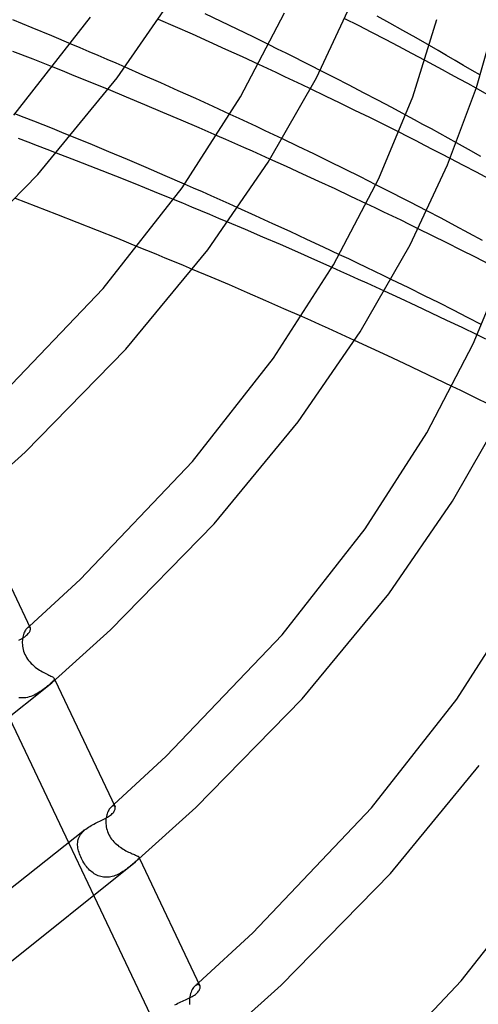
# Model space of a CAD drawing. Header units: millimetres. Extents: x -374 to 374, y -188 to 321.
# Tile 103 of 112: x 208 to 240, y 80 to 149. Entities that reach past the tile are written whole.
import ezdxf

# ---------------------------------------------------------------- set-up
doc = ezdxf.new("R2010")
doc.units = ezdxf.units.MM
doc.layers.add('HIDDEN', color=7, linetype='Continuous')
doc.layers.add('THICK', color=7, linetype='Continuous')

msp = doc.modelspace()

# ---------------------------------------------------------------- linework, layer by layer
at = {"layer": 'HIDDEN'}
for p, q in [((211.789, 146.766), (211.157, 147.034)), ((212.421, 146.498), (211.789, 146.766)), ((225.586, 146.687), (224.986, 146.983)), ((226.184, 146.389), (225.586, 146.687)), ((236.794, 146.581), (236.199, 146.925)), ((237.389, 146.234), (236.794, 146.581)), ((213.051, 146.228), (212.421, 146.498)), ((213.68, 145.957), (213.051, 146.228)), ((214.308, 145.686), (213.68, 145.957)), ((226.781, 146.091), (226.184, 146.389)), ((227.377, 145.792), (226.781, 146.091)), ((236.487, 145.563), (235.88, 145.888)), ((237.984, 145.887), (237.389, 146.234)), ((238.576, 145.54), (237.984, 145.887)), ((210.556, 145.153), (209.906, 145.413)), ((211.203, 144.893), (210.556, 145.153)), ((214.935, 145.413), (214.308, 145.686)), ((224.878, 145.321), (224.266, 145.606)), ((225.488, 145.036), (224.878, 145.321)), ((227.971, 145.492), (227.377, 145.792)), ((228.563, 145.191), (227.971, 145.492)), ((237.09, 145.239), (236.487, 145.563)), ((237.689, 144.915), (237.09, 145.239)), ((239.164, 145.193), (238.576, 145.54)), ((239.746, 144.848), (239.164, 145.193)), ((211.847, 144.633), (211.203, 144.893)), ((212.488, 144.372), (211.847, 144.633)), ((226.093, 144.752), (225.488, 145.036)), ((226.696, 144.468), (226.093, 144.752)), ((227.295, 144.184), (226.696, 144.468)), ((238.283, 144.591), (237.689, 144.915)), ((238.872, 144.269), (238.283, 144.591)), ((213.126, 144.112), (212.488, 144.372)), ((213.761, 143.851), (213.126, 144.112)), ((227.89, 143.9), (227.295, 144.184)), ((239.457, 143.947), (238.872, 144.269)), ((207.892, 141.906), (207.234, 142.167)), ((208.548, 141.645), (207.892, 141.906)), ((222.893, 141.833), (222.277, 142.118)), ((223.504, 141.548), (222.893, 141.833)), ((235.139, 141.746), (234.539, 142.069)), ((235.735, 141.424), (235.139, 141.746)), ((209.202, 141.384), (208.548, 141.645)), ((209.853, 141.122), (209.202, 141.384)), ((210.501, 140.86), (209.853, 141.122)), ((224.113, 141.263), (223.504, 141.548)), ((224.718, 140.978), (224.113, 141.263)), ((236.327, 141.102), (235.735, 141.424)), ((236.913, 140.781), (236.327, 141.102)), ((208.159, 140.178), (207.494, 140.43)), ((211.146, 140.598), (210.501, 140.86)), ((221.977, 140.358), (221.357, 140.63)), ((222.596, 140.086), (221.977, 140.358)), ((225.319, 140.694), (224.718, 140.978)), ((225.916, 140.41), (225.319, 140.694)), ((234.665, 140.564), (234.064, 140.867)), ((235.264, 140.26), (234.665, 140.564)), ((237.495, 140.461), (236.913, 140.781)), ((238.079, 140.137), (237.495, 140.461)), ((208.823, 139.925), (208.159, 140.178)), ((209.485, 139.672), (208.823, 139.925)), ((210.146, 139.418), (209.485, 139.672)), ((223.213, 139.813), (222.596, 140.086)), ((223.828, 139.539), (223.213, 139.813)), ((235.861, 139.955), (235.264, 140.26)), ((236.455, 139.65), (235.861, 139.955)), ((237.048, 139.344), (236.455, 139.65)), ((224.441, 139.266), (223.828, 139.539)), ((225.052, 138.991), (224.441, 139.266)), ((237.638, 139.038), (237.048, 139.344)), ((219.708, 136.975), (219.091, 137.246)), ((220.327, 136.702), (219.708, 136.975)), ((233.048, 136.899), (232.449, 137.202)), ((233.645, 136.595), (233.048, 136.899)), ((220.947, 136.427), (220.327, 136.702)), ((221.569, 136.149), (220.947, 136.427)), ((234.24, 136.291), (233.645, 136.595)), ((234.832, 135.986), (234.24, 136.291)), ((218.954, 135.908), (218.321, 136.168)), ((219.587, 135.646), (218.954, 135.908)), ((220.219, 135.384), (219.587, 135.646)), ((222.191, 135.871), (221.569, 136.149)), ((222.813, 135.591), (222.191, 135.871)), ((232.406, 135.585), (231.803, 135.872)), ((233.007, 135.297), (232.406, 135.585)), ((235.422, 135.681), (234.832, 135.986)), ((236.01, 135.376), (235.422, 135.681)), ((220.85, 135.12), (220.219, 135.384)), ((221.481, 134.855), (220.85, 135.12)), ((222.112, 134.589), (221.481, 134.855)), ((233.607, 135.008), (233.007, 135.297)), ((234.207, 134.718), (233.607, 135.008)), ((234.807, 134.427), (234.207, 134.718)), ((235.406, 134.134), (234.807, 134.427)), ((216.452, 132.611), (215.807, 132.874)), ((217.094, 132.348), (216.452, 132.611)), ((217.734, 132.084), (217.094, 132.348)), ((218.373, 131.819), (217.734, 132.084)), ((230.548, 132.017), (229.909, 132.319)), ((219.012, 131.553), (218.373, 131.819)), ((219.65, 131.286), (219.012, 131.553)), ((230.01, 131.148), (229.394, 131.424)), ((231.174, 131.72), (230.548, 132.017)), ((231.786, 131.429), (231.174, 131.72)), ((232.383, 131.143), (231.786, 131.429)), ((230.624, 130.872), (230.01, 131.148)), ((231.235, 130.595), (230.624, 130.872)), ((232.964, 130.864), (232.383, 131.143)), ((233.527, 130.592), (232.964, 130.864)), ((231.845, 130.319), (231.235, 130.595)), ((232.451, 130.042), (231.845, 130.319)), ((233.056, 129.765), (232.451, 130.042)), ((227.899, 127.711), (227.279, 127.988)), ((228.517, 127.434), (227.899, 127.711)), ((229.132, 127.156), (228.517, 127.434)), ((229.746, 126.879), (229.132, 127.156)), ((230.357, 126.601), (229.746, 126.879)), ((230.965, 126.323), (230.357, 126.601)), ((240.133, 126.417), (239.533, 126.708)), ((238.384, 122.82), (237.783, 123.111)), ((238.983, 122.527), (238.384, 122.82)), ((239.582, 122.233), (238.983, 122.527)), ((240.18, 121.938), (239.582, 122.233)), ((207.895, 105.945), (207.862, 105.867)), ((207.931, 106.017), (207.895, 105.945)), ((207.969, 106.081), (207.931, 106.017)), ((208.008, 106.137), (207.969, 106.081)), ((208.047, 106.184), (208.008, 106.137)), ((208.086, 106.222), (208.047, 106.184)), ((208.124, 106.252), (208.086, 106.222)), ((208.086, 106.222), (208.113, 106.246)), ((208.113, 106.246), (208.14, 106.27)), ((208.16, 106.273), (208.124, 106.252)), ((208.14, 106.27), (208.167, 106.294)), ((208.194, 106.286), (208.16, 106.273)), ((208.167, 106.294), (208.194, 106.318)), ((208.194, 106.318), (208.221, 106.342)), ((208.224, 106.29), (208.194, 106.286)), ((208.221, 106.342), (208.248, 106.366)), ((208.252, 106.287), (208.224, 106.29)), ((208.275, 106.278), (208.252, 106.287)), ((208.294, 106.261), (208.275, 106.278)), ((208.308, 106.239), (208.294, 106.261)), ((207.75, 105.287), (207.749, 105.183)), ((207.756, 105.393), (207.75, 105.287)), ((207.768, 105.496), (207.756, 105.393)), ((207.785, 105.596), (207.768, 105.496)), ((207.806, 105.691), (207.785, 105.596)), ((207.832, 105.782), (207.806, 105.691)), ((207.862, 105.867), (207.832, 105.782)), ((207.749, 105.183), (207.754, 105.076)), ((207.754, 105.076), (207.766, 104.967)), ((207.766, 104.967), (207.784, 104.855)), ((207.784, 104.855), (207.809, 104.742)), ((207.809, 104.742), (207.841, 104.627)), ((207.841, 104.627), (207.882, 104.511)), ((207.882, 104.511), (207.93, 104.396)), ((207.93, 104.396), (207.986, 104.283)), ((207.986, 104.283), (208.049, 104.173)), ((208.049, 104.173), (208.119, 104.067)), ((208.119, 104.067), (208.195, 103.964)), ((208.195, 103.964), (208.278, 103.864)), ((208.278, 103.864), (208.365, 103.769)), ((208.365, 103.769), (208.457, 103.679)), ((208.457, 103.679), (208.552, 103.594)), ((208.552, 103.594), (208.65, 103.513)), ((208.65, 103.513), (208.749, 103.438)), ((208.749, 103.438), (208.85, 103.367)), ((208.85, 103.367), (208.951, 103.3)), ((208.951, 103.3), (209.052, 103.238)), ((209.052, 103.238), (209.153, 103.18)), ((209.153, 103.18), (209.252, 103.126)), ((209.252, 103.126), (209.348, 103.076)), ((209.348, 103.076), (209.44, 103.03)), ((209.44, 103.03), (209.528, 102.988)), ((209.528, 102.988), (209.61, 102.949)), ((209.61, 102.949), (209.685, 102.913)), ((209.685, 102.913), (209.752, 102.88)), ((209.752, 102.88), (209.811, 102.85)), ((209.811, 102.85), (209.862, 102.822)), ((209.884, 102.513), (209.839, 102.468)), ((209.862, 102.822), (209.904, 102.795)), ((209.92, 102.554), (209.884, 102.513)), ((209.904, 102.795), (209.937, 102.769)), ((209.949, 102.592), (209.92, 102.554)), ((209.937, 102.769), (209.962, 102.743)), ((209.97, 102.626), (209.949, 102.592)), ((209.962, 102.743), (209.977, 102.717)), ((209.981, 102.658), (209.97, 102.626)), ((209.975, 102.721), (210.029, 102.607)), ((209.977, 102.717), (209.984, 102.688)), ((209.984, 102.688), (209.981, 102.658)), ((209.091, 101.858), (208.995, 101.793)), ((209.184, 101.925), (209.091, 101.858)), ((209.274, 101.991), (209.184, 101.925)), ((209.36, 102.058), (209.274, 101.991)), ((209.443, 102.124), (209.36, 102.058)), ((209.522, 102.188), (209.443, 102.124)), ((209.595, 102.25), (209.522, 102.188)), ((209.663, 102.308), (209.595, 102.25)), ((209.729, 102.365), (209.663, 102.308)), ((209.787, 102.418), (209.729, 102.365)), ((209.839, 102.468), (209.787, 102.418)), ((207.638, 101.352), (207.518, 101.364)), ((207.76, 101.348), (207.638, 101.352)), ((207.881, 101.355), (207.76, 101.348)), ((208.001, 101.37), (207.881, 101.355)), ((208.121, 101.393), (208.001, 101.37)), ((208.239, 101.424), (208.121, 101.393)), ((208.356, 101.463), (208.239, 101.424)), ((208.47, 101.508), (208.356, 101.463)), ((208.582, 101.557), (208.47, 101.508)), ((208.69, 101.612), (208.582, 101.557)), ((208.795, 101.67), (208.69, 101.612)), ((208.896, 101.73), (208.795, 101.67)), ((208.995, 101.793), (208.896, 101.73)), ((213.824, 93.575), (213.784, 93.509)), ((213.866, 93.634), (213.824, 93.575)), ((213.909, 93.685), (213.866, 93.634)), ((213.952, 93.727), (213.909, 93.685)), ((213.998, 93.763), (213.952, 93.727)), ((213.952, 93.727), (213.985, 93.756)), ((213.985, 93.756), (214.019, 93.786)), ((214.043, 93.789), (213.998, 93.763)), ((214.019, 93.786), (214.052, 93.815)), ((214.085, 93.804), (214.043, 93.789)), ((214.052, 93.815), (214.085, 93.845)), ((214.085, 93.845), (214.119, 93.874)), ((214.124, 93.809), (214.085, 93.804)), ((214.119, 93.874), (214.152, 93.904)), ((214.158, 93.804), (214.124, 93.809)), ((214.187, 93.791), (214.158, 93.804)), ((214.211, 93.77), (214.187, 93.791)), ((214.229, 93.741), (214.211, 93.77)), ((213.596, 92.875), (213.589, 92.768)), ((213.61, 92.979), (213.596, 92.875)), ((213.628, 93.079), (213.61, 92.979)), ((213.651, 93.176), (213.628, 93.079)), ((213.679, 93.267), (213.651, 93.176)), ((213.711, 93.354), (213.679, 93.267)), ((213.746, 93.435), (213.711, 93.354)), ((213.784, 93.509), (213.746, 93.435)), ((213.589, 92.768), (213.587, 92.666)), ((213.587, 92.666), (213.591, 92.561)), ((213.591, 92.561), (213.6, 92.454)), ((213.6, 92.454), (213.616, 92.346)), ((213.616, 92.346), (213.639, 92.235)), ((213.639, 92.235), (213.668, 92.124)), ((211.654, 91.451), (211.682, 91.543)), ((211.682, 91.543), (211.718, 91.634)), ((211.718, 91.634), (211.763, 91.722)), ((211.763, 91.722), (211.815, 91.809)), ((211.815, 91.809), (211.876, 91.893)), ((211.876, 91.893), (211.945, 91.974)), ((211.945, 91.974), (212.021, 92.052)), ((212.021, 92.052), (212.105, 92.127)), ((213.668, 92.124), (213.705, 92.012)), ((213.705, 92.012), (213.75, 91.903)), ((213.75, 91.903), (213.8, 91.795)), ((213.8, 91.795), (213.858, 91.691)), ((213.858, 91.691), (213.922, 91.589)), ((213.922, 91.589), (213.992, 91.49)), ((213.992, 91.49), (214.068, 91.395)), ((211.006, 91.202), (212.773, 87.471)), ((211.614, 91.16), (211.62, 91.259)), ((211.616, 91.059), (211.614, 91.16)), ((211.624, 90.962), (211.616, 91.059)), ((211.62, 91.259), (211.633, 91.356)), ((211.637, 90.864), (211.624, 90.962)), ((211.633, 91.356), (211.654, 91.451)), ((211.657, 90.764), (211.637, 90.864)), ((214.068, 91.395), (214.148, 91.304)), ((214.148, 91.304), (214.233, 91.217)), ((214.233, 91.217), (214.321, 91.135)), ((214.321, 91.135), (214.412, 91.058)), ((214.412, 91.058), (214.505, 90.985)), ((214.505, 90.985), (214.599, 90.916)), ((214.599, 90.916), (214.695, 90.852)), ((214.695, 90.852), (214.791, 90.791)), ((211.682, 90.661), (211.657, 90.764)), ((211.712, 90.558), (211.682, 90.661)), ((211.747, 90.455), (211.712, 90.558)), ((211.787, 90.351), (211.747, 90.455)), ((211.831, 90.248), (211.787, 90.351)), ((211.88, 90.144), (211.831, 90.248)), ((211.933, 90.041), (211.88, 90.144)), ((214.791, 90.791), (214.888, 90.734)), ((214.888, 90.734), (214.985, 90.681)), ((214.985, 90.681), (215.08, 90.632)), ((215.08, 90.632), (215.174, 90.585)), ((215.174, 90.585), (215.265, 90.543)), ((215.265, 90.543), (215.352, 90.504)), ((215.352, 90.504), (215.435, 90.468)), ((215.435, 90.468), (215.513, 90.436)), ((215.513, 90.436), (215.584, 90.406)), ((215.584, 90.406), (215.648, 90.379)), ((215.648, 90.379), (215.706, 90.354)), ((215.706, 90.354), (215.757, 90.331)), ((215.757, 90.331), (215.8, 90.309)), ((215.8, 90.309), (215.835, 90.288)), ((215.86, 90.113), (215.83, 90.077)), ((215.835, 90.288), (215.862, 90.267)), ((215.882, 90.145), (215.86, 90.113)), ((215.862, 90.267), (215.882, 90.246)), ((215.882, 90.246), (215.894, 90.225)), ((215.895, 90.174), (215.882, 90.145)), ((215.892, 90.23), (215.933, 90.145)), ((215.894, 90.225), (215.899, 90.2)), ((215.899, 90.2), (215.895, 90.174)), ((211.989, 89.94), (211.933, 90.041)), ((212.049, 89.842), (211.989, 89.94)), ((212.111, 89.747), (212.049, 89.842)), ((212.175, 89.656), (212.111, 89.747)), ((212.241, 89.568), (212.175, 89.656)), ((212.31, 89.485), (212.241, 89.568)), ((212.381, 89.406), (212.31, 89.485)), ((215.098, 89.449), (215.022, 89.392)), ((215.172, 89.506), (215.098, 89.449)), ((215.244, 89.563), (215.172, 89.506)), ((215.315, 89.62), (215.244, 89.563)), ((215.383, 89.677), (215.315, 89.62)), ((215.448, 89.732), (215.383, 89.677)), ((215.511, 89.785), (215.448, 89.732)), ((215.571, 89.837), (215.511, 89.785)), ((215.637, 89.894), (215.571, 89.837)), ((215.695, 89.946), (215.637, 89.894)), ((215.748, 89.994), (215.695, 89.946)), ((215.793, 90.038), (215.748, 89.994)), ((215.83, 90.077), (215.793, 90.038)), ((212.454, 89.33), (212.381, 89.406)), ((212.529, 89.259), (212.454, 89.33)), ((212.608, 89.192), (212.529, 89.259)), ((212.689, 89.129), (212.608, 89.192)), ((212.773, 89.071), (212.689, 89.129)), ((212.86, 89.019), (212.773, 89.071)), ((212.949, 88.972), (212.86, 89.019)), ((213.041, 88.93), (212.949, 88.972)), ((213.135, 88.895), (213.041, 88.93)), ((213.232, 88.867), (213.135, 88.895)), ((213.33, 88.845), (213.232, 88.867)), ((213.43, 88.829), (213.33, 88.845)), ((213.53, 88.821), (213.43, 88.829)), ((213.631, 88.82), (213.53, 88.821)), ((213.733, 88.825), (213.631, 88.82)), ((213.835, 88.837), (213.733, 88.825)), ((213.936, 88.855), (213.835, 88.837)), ((214.036, 88.879), (213.936, 88.855)), ((214.135, 88.908), (214.036, 88.879)), ((214.233, 88.943), (214.135, 88.908)), ((214.329, 88.981), (214.233, 88.943)), ((214.423, 89.024), (214.329, 88.981)), ((214.516, 89.07), (214.423, 89.024)), ((214.606, 89.12), (214.516, 89.07)), ((214.694, 89.171), (214.606, 89.12)), ((214.78, 89.224), (214.694, 89.171)), ((214.863, 89.279), (214.78, 89.224)), ((214.943, 89.335), (214.863, 89.279)), ((215.022, 89.392), (214.943, 89.335)), ((219.764, 81.179), (219.714, 81.119)), ((219.814, 81.229), (219.764, 81.179)), ((219.864, 81.268), (219.814, 81.229)), ((219.814, 81.229), (219.855, 81.264)), ((219.855, 81.264), (219.895, 81.3)), ((219.912, 81.296), (219.864, 81.268)), ((219.895, 81.3), (219.935, 81.335)), ((219.958, 81.315), (219.912, 81.296)), ((219.935, 81.335), (219.975, 81.371)), ((220.002, 81.324), (219.958, 81.315)), ((219.975, 81.371), (220.015, 81.406)), ((220.041, 81.323), (220.002, 81.324)), ((220.015, 81.406), (220.056, 81.442)), ((220.076, 81.314), (220.041, 81.323)), ((220.107, 81.297), (220.076, 81.314)), ((220.132, 81.272), (220.107, 81.297)), ((220.151, 81.241), (220.132, 81.272)), ((219.476, 80.588), (219.453, 80.478)), ((219.504, 80.693), (219.476, 80.588)), ((219.538, 80.792), (219.504, 80.693)), ((219.577, 80.885), (219.538, 80.792)), ((219.619, 80.972), (219.577, 80.885)), ((219.665, 81.05), (219.619, 80.972)), ((219.714, 81.119), (219.665, 81.05)), ((219.426, 80.247), (219.423, 80.146)), ((219.423, 80.146), (219.425, 80.042)), ((219.425, 80.042), (219.433, 79.937)), ((219.436, 80.365), (219.426, 80.247)), ((219.453, 80.478), (219.436, 80.365))]:
    msp.add_line(p, q, dxfattribs=at)
at = {"layer": 'THICK'}
for p, q in [((214.381, 144.667), (218.477, 150.612)), ((228.298, 144.675), (230.845, 150.107)), ((208.446, 148.167), (207.084, 148.726)), ((207.155, 142.074), (212.524, 148.909)), ((218.458, 148.235), (217.274, 148.757)), ((221.638, 148.611), (220.514, 149.146)), ((222.756, 148.073), (221.638, 148.611)), ((222.996, 143.335), (226.074, 149.215)), ((231.231, 148.32), (230.282, 148.805)), ((233.433, 148.497), (232.547, 148.99)), ((235.018, 143.351), (236.714, 148.749)), ((239.477, 144.009), (240.949, 149.177)), ((209.802, 147.604), (208.446, 148.167)), ((219.636, 147.712), (218.458, 148.235)), ((223.872, 147.53), (222.756, 148.073)), ((232.174, 147.834), (231.231, 148.32)), ((234.341, 147.986), (233.433, 148.497)), ((235.265, 147.461), (234.341, 147.986)), ((211.157, 147.034), (209.802, 147.604)), ((220.807, 147.186), (219.636, 147.712)), ((224.986, 146.983), (223.872, 147.53)), ((233.112, 147.348), (232.174, 147.834)), ((234.042, 146.861), (233.112, 147.348)), ((236.199, 146.925), (235.265, 147.461)), ((208.507, 145.968), (207.097, 146.521)), ((221.969, 146.66), (220.807, 147.186)), ((223.122, 146.133), (221.969, 146.66)), ((234.965, 146.374), (234.042, 146.861)), ((209.906, 145.413), (208.507, 145.968)), ((224.266, 145.606), (223.122, 146.133)), ((235.88, 145.888), (234.965, 146.374)), ((216.179, 144.868), (214.935, 145.413)), ((229.578, 144.672), (228.563, 145.191)), ((208.829, 137.917), (214.381, 144.667)), ((217.417, 144.321), (216.179, 144.868)), ((224.916, 138.775), (228.298, 144.675)), ((230.587, 144.152), (229.578, 144.672)), ((215.034, 143.325), (213.761, 143.851)), ((218.646, 143.772), (217.417, 144.321)), ((219.867, 143.222), (218.646, 143.772)), ((228.924, 143.403), (227.89, 143.9)), ((231.589, 143.631), (230.587, 144.152)), ((237.451, 138.588), (239.477, 144.009)), ((240.23, 143.517), (239.457, 143.947)), ((216.305, 142.794), (215.034, 143.325)), ((218.913, 136.994), (222.996, 143.335)), ((221.077, 142.67), (219.867, 143.222)), ((229.957, 142.903), (228.924, 143.403)), ((232.582, 143.11), (231.589, 143.631)), ((233.565, 142.589), (232.582, 143.11)), ((232.66, 137.65), (235.018, 143.351)), ((217.574, 142.258), (216.305, 142.794)), ((222.277, 142.118), (221.077, 142.67)), ((230.988, 142.398), (229.957, 142.903)), ((232.017, 141.891), (230.988, 142.398)), ((234.539, 142.069), (233.565, 142.589)), ((218.839, 141.719), (217.574, 142.258)), ((220.101, 141.176), (218.839, 141.719)), ((233.043, 141.38), (232.017, 141.891)), ((221.357, 140.63), (220.101, 141.176)), ((234.064, 140.867), (233.043, 141.38)), ((212.481, 140.052), (211.146, 140.598)), ((227.011, 139.885), (225.916, 140.41)), ((213.801, 139.506), (212.481, 140.052)), ((228.104, 139.356), (227.011, 139.885)), ((238.926, 139.663), (238.079, 140.137)), ((239.789, 139.174), (238.926, 139.663)), ((211.534, 138.88), (210.146, 139.418)), ((215.103, 138.96), (213.801, 139.506)), ((216.406, 138.409), (215.103, 138.96)), ((226.201, 138.472), (225.052, 138.991)), ((229.195, 138.822), (228.104, 139.356)), ((238.557, 138.559), (237.638, 139.038)), ((212.914, 138.34), (211.534, 138.88)), ((214.283, 137.798), (212.914, 138.34)), ((217.737, 137.836), (216.406, 138.409)), ((220.702, 132.656), (224.916, 138.775)), ((227.341, 137.953), (226.201, 138.472)), ((230.284, 138.285), (229.195, 138.822)), ((231.369, 137.745), (230.284, 138.285)), ((234.832, 133.004), (237.451, 138.588)), ((239.47, 138.079), (238.557, 138.559)), ((201.988, 130.932), (208.829, 137.917)), ((215.642, 137.256), (214.283, 137.798)), ((219.091, 137.246), (217.737, 137.836)), ((228.472, 137.432), (227.341, 137.953)), ((229.499, 131.605), (232.66, 137.65)), ((232.449, 137.202), (231.369, 137.745)), ((240.375, 137.6), (239.47, 138.079)), ((213.398, 129.965), (218.913, 136.994)), ((216.988, 136.712), (215.642, 137.256)), ((229.593, 136.912), (228.472, 137.432)), ((230.704, 136.392), (229.593, 136.912)), ((208.719, 135.681), (207.269, 136.237)), ((218.321, 136.168), (216.988, 136.712)), ((231.803, 135.872), (230.704, 136.392)), ((210.159, 135.123), (208.719, 135.681)), ((224.036, 135.037), (222.813, 135.591)), ((211.589, 134.562), (210.159, 135.123)), ((225.25, 134.483), (224.036, 135.037)), ((236.997, 134.86), (236.01, 135.376)), ((237.976, 134.344), (236.997, 134.86)), ((213.008, 134.001), (211.589, 134.562)), ((223.337, 134.069), (222.112, 134.589)), ((226.45, 133.932), (225.25, 134.483)), ((236.409, 133.64), (235.406, 134.134)), ((238.946, 133.829), (237.976, 134.344)), ((214.414, 133.438), (213.008, 134.001)), ((224.559, 133.545), (223.337, 134.069)), ((225.776, 133.019), (224.559, 133.545)), ((227.63, 133.386), (226.45, 133.932)), ((237.409, 133.144), (236.409, 133.64)), ((239.905, 133.314), (238.946, 133.829)), ((215.807, 132.874), (214.414, 133.438)), ((226.988, 132.489), (225.776, 133.019)), ((228.784, 132.847), (227.63, 133.386)), ((229.909, 132.319), (228.784, 132.847)), ((231.355, 126.937), (234.832, 133.004)), ((238.406, 132.645), (237.409, 133.144)), ((214.988, 125.71), (220.702, 132.656)), ((228.195, 131.957), (226.988, 132.489)), ((239.399, 132.145), (238.406, 132.645)), ((240.387, 131.642), (239.399, 132.145)), ((225.305, 125.083), (229.499, 131.605)), ((229.394, 131.424), (228.195, 131.957)), ((239.247, 126.087), (241.668, 131.946)), ((220.933, 130.745), (219.65, 131.286)), ((222.212, 130.2), (220.933, 130.745)), ((223.488, 129.651), (222.212, 130.2)), ((234.745, 129.998), (233.527, 130.592)), ((205.76, 121.966), (213.398, 129.965)), ((224.758, 129.099), (223.488, 129.651)), ((234.159, 129.255), (233.056, 129.765)), ((235.854, 129.451), (234.745, 129.998)), ((236.864, 128.946), (235.854, 129.451)), ((226.022, 128.544), (224.758, 129.099)), ((235.253, 128.746), (234.159, 129.255)), ((236.336, 128.237), (235.253, 128.746)), ((237.862, 128.441), (236.864, 128.946)), ((227.279, 127.988), (226.022, 128.544)), ((237.409, 127.729), (236.336, 128.237)), ((238.859, 127.933), (237.862, 128.441)), ((238.471, 127.221), (237.409, 127.729)), ((239.853, 127.422), (238.859, 127.933)), ((227.022, 120.646), (231.355, 126.937)), ((239.533, 126.708), (238.471, 127.221)), ((232.129, 125.787), (230.965, 126.323)), ((236.004, 119.877), (239.247, 126.087)), ((207.947, 118.521), (214.988, 125.71)), ((233.281, 125.252), (232.129, 125.787)), ((234.422, 124.717), (233.281, 125.252)), ((219.646, 117.861), (225.305, 125.083)), ((235.551, 124.183), (234.422, 124.717)), ((236.668, 123.649), (235.551, 124.183)), ((237.783, 123.111), (236.668, 123.649)), ((237.794, 115.099), (241.366, 121.332)), ((221.146, 113.504), (227.022, 120.646)), ((231.699, 113.176), (236.004, 119.877)), ((203.959, 114.925), (207.947, 118.521)), ((211.782, 109.617), (219.646, 117.861)), ((204.125, 115.069), (208.308, 106.239)), ((233.342, 108.636), (237.794, 115.099)), ((213.906, 106.11), (221.146, 113.504)), ((225.897, 105.762), (231.699, 113.176)), ((208.248, 106.366), (211.782, 109.617)), ((227.305, 101.297), (233.342, 108.636)), ((238.096, 101.272), (242.51, 108.152)), ((208.206, 105.897), (208.244, 105.951)), ((208.244, 105.951), (208.273, 106.002)), ((208.273, 106.002), (208.296, 106.05)), ((208.296, 106.05), (208.311, 106.095)), ((208.318, 106.21), (208.308, 106.239)), ((208.311, 106.095), (208.319, 106.138)), ((208.322, 106.176), (208.318, 106.21)), ((208.319, 106.138), (208.322, 106.176)), ((209.805, 102.412), (213.906, 106.11)), ((207.513, 105.382), (207.601, 105.431)), ((207.601, 105.431), (207.687, 105.479)), ((207.687, 105.479), (207.768, 105.528)), ((207.768, 105.528), (207.845, 105.577)), ((207.845, 105.577), (207.916, 105.627)), ((207.916, 105.627), (207.983, 105.677)), ((207.983, 105.677), (208.044, 105.727)), ((208.044, 105.727), (208.107, 105.785)), ((208.107, 105.785), (208.161, 105.842)), ((208.161, 105.842), (208.206, 105.897)), ((217.809, 97.273), (225.897, 105.762)), ((210.029, 102.607), (214.228, 93.742)), ((200.814, 95.216), (209.805, 102.412)), ((219.865, 93.7), (227.305, 101.297)), ((232.153, 93.668), (238.096, 101.272)), ((206.868, 99.937), (211.006, 91.202)), ((214.152, 93.904), (217.809, 97.273)), ((233.463, 89.09), (239.662, 96.625)), ((214.222, 93.54), (214.236, 93.587)), ((214.24, 93.709), (214.229, 93.741)), ((214.236, 93.587), (214.243, 93.631)), ((214.245, 93.672), (214.24, 93.709)), ((214.243, 93.631), (214.245, 93.672)), ((215.651, 89.9), (219.865, 93.7)), ((223.842, 84.934), (232.153, 93.668)), ((213.351, 92.829), (213.443, 92.875)), ((213.443, 92.875), (213.532, 92.922)), ((213.532, 92.922), (213.618, 92.968)), ((213.618, 92.968), (213.699, 93.015)), ((213.699, 93.015), (213.775, 93.063)), ((213.775, 93.063), (213.846, 93.112)), ((213.846, 93.112), (213.912, 93.161)), ((213.912, 93.161), (213.973, 93.21)), ((213.973, 93.21), (214.036, 93.269)), ((214.036, 93.269), (214.09, 93.327)), ((214.09, 93.327), (214.135, 93.383)), ((214.135, 93.383), (214.172, 93.437)), ((214.172, 93.437), (214.201, 93.49)), ((214.201, 93.49), (214.222, 93.54)), ((212.105, 92.127), (212.187, 92.194)), ((212.187, 92.194), (212.274, 92.258)), ((212.274, 92.258), (212.365, 92.319)), ((212.365, 92.319), (212.459, 92.378)), ((212.459, 92.378), (212.557, 92.435)), ((212.557, 92.435), (212.657, 92.489)), ((212.657, 92.489), (212.757, 92.541)), ((212.757, 92.541), (212.858, 92.592)), ((212.858, 92.592), (212.959, 92.641)), ((212.959, 92.641), (213.06, 92.689)), ((213.06, 92.689), (213.159, 92.737)), ((213.159, 92.737), (213.256, 92.783)), ((213.256, 92.783), (213.351, 92.829)), ((203.483, 85.314), (212.105, 92.127)), ((215.933, 90.145), (220.15, 81.242)), ((206.411, 82.504), (215.651, 89.9)), ((225.824, 81.289), (233.463, 89.09)), ((238.413, 81.578), (244.495, 89.371)), ((212.773, 87.471), (216.911, 78.737)), ((220.056, 81.442), (223.842, 84.934)), ((220.163, 81.206), (220.151, 81.241)), ((220.169, 81.166), (220.163, 81.206)), ((221.496, 77.387), (225.824, 81.289)), ((229.88, 72.6), (238.413, 81.578)), ((219.53, 80.442), (219.616, 80.489)), ((219.616, 80.489), (219.697, 80.538)), ((219.697, 80.538), (219.772, 80.587)), ((219.772, 80.587), (219.841, 80.637)), ((219.841, 80.637), (219.905, 80.689)), ((219.905, 80.689), (219.968, 80.748)), ((219.968, 80.748), (220.022, 80.807)), ((220.022, 80.807), (220.067, 80.865)), ((220.067, 80.865), (220.103, 80.921)), ((220.103, 80.921), (220.131, 80.975)), ((220.131, 80.975), (220.151, 81.027)), ((220.151, 81.027), (220.163, 81.076)), ((220.163, 81.076), (220.17, 81.123)), ((220.17, 81.123), (220.169, 81.166)), ((218.405, 79.912), (218.51, 79.967)), ((218.51, 79.967), (218.617, 80.019)), ((218.617, 80.019), (218.724, 80.069)), ((218.724, 80.069), (218.831, 80.118)), ((218.831, 80.118), (218.938, 80.166)), ((218.938, 80.166), (219.043, 80.212)), ((219.043, 80.212), (219.146, 80.258)), ((219.146, 80.258), (219.247, 80.304)), ((219.247, 80.304), (219.345, 80.349)), ((219.345, 80.349), (219.44, 80.395)), ((219.44, 80.395), (219.53, 80.442))]:
    msp.add_line(p, q, dxfattribs=at)

doc.saveas('drawing.dxf')
